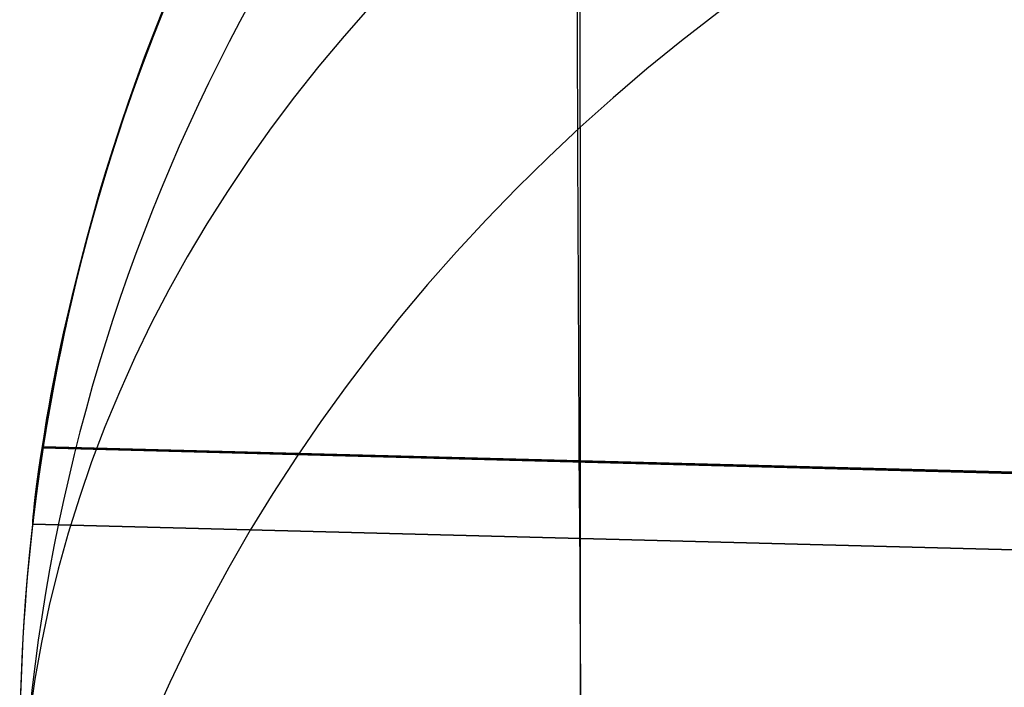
# Model space of a CAD drawing. Extents: x -15 to 7, y 1 to 148.
# Tile 137 of 194: x -7.845 to -7.448, y 145.614 to 145.883. Entities that reach past the tile are written whole.
import ezdxf

# ---------------------------------------------------------------- set-up
doc = ezdxf.new("R2010")
doc.units = 0
doc.layers.add('DEFAULT', color=7, linetype='CONTINUOUS')

msp = doc.modelspace()

# ---------------------------------------------------------------- linework, layer by layer
at = {"layer": 'DEFAULT', "color": 254}
for p, q in [((-7.79135, 145.8764, -32.50198), (-7.78584, 145.89028, -32.51983)), ((-7.78526, 145.89162, -18.9018), (-7.79124, 145.8766, -18.91886)), ((-7.78526, 145.89162, -14.9018), (-7.79124, 145.8766, -14.91886)), ((-7.78526, 145.89162, -10.9018), (-7.79124, 145.8766, -10.91886)), ((-7.79124, 145.8766, -20.82776), (-7.78526, 145.89161, -20.84482)), ((-7.79124, 145.8766, -16.82776), (-7.78526, 145.89161, -16.84482)), ((-7.79124, 145.8766, -12.82776), (-7.78526, 145.89161, -12.84482)), ((-7.78651, 145.88865, -23.22569), (-7.79199, 145.87477, -23.24365)), ((-7.78656, 145.88869, -23.2263), (-7.78963, 145.88098, -23.23613)), ((-7.78905, 145.88246, -32.50936), (-7.78596, 145.89017, -32.51914)), ((-7.79201, 145.87485, -32.49941), (-7.78905, 145.88246, -32.50936)), ((-7.79152, 145.87611, -12.82664), (-7.78834, 145.88426, -12.83602)), ((-7.79152, 145.87611, -16.82664), (-7.78834, 145.88426, -16.83602)), ((-7.79152, 145.87611, -20.82664), (-7.78834, 145.88426, -20.83602)), ((-7.78829, 145.88438, -14.91056), (-7.79147, 145.87624, -14.91994)), ((-7.78829, 145.88438, -18.91056), (-7.79147, 145.87624, -18.91994)), ((-7.78829, 145.88438, -10.91056), (-7.79147, 145.87624, -10.91994)), ((-7.78963, 145.88098, -23.23613), (-7.79257, 145.87337, -23.24614)), ((-7.79199, 145.87477, -23.24365), (-7.79702, 145.86131, -23.26209)), ((-7.79124, 145.8766, -18.91886), (-7.79672, 145.86202, -18.93638)), ((-7.79124, 145.8766, -14.91886), (-7.79672, 145.86202, -14.93638)), ((-7.79124, 145.8766, -10.91886), (-7.79672, 145.86202, -10.93638)), ((-7.79671, 145.86202, -20.81024), (-7.79124, 145.8766, -20.82776)), ((-7.79671, 145.86202, -16.81024), (-7.79124, 145.8766, -16.82776)), ((-7.79671, 145.86202, -12.81024), (-7.79124, 145.8766, -12.82776)), ((-7.79645, 145.86286, -32.48354), (-7.79135, 145.8764, -32.50198)), ((-7.79485, 145.86734, -32.48928), (-7.79201, 145.87485, -32.49941)), ((-7.79458, 145.86805, -12.81707), (-7.79152, 145.87611, -12.82664)), ((-7.79458, 145.86805, -16.81707), (-7.79152, 145.87611, -16.82664)), ((-7.79458, 145.86805, -20.81707), (-7.79152, 145.87611, -20.82664)), ((-7.79147, 145.87624, -14.91994), (-7.79453, 145.86818, -14.9295)), ((-7.79147, 145.87624, -18.91994), (-7.79453, 145.86818, -18.9295)), ((-7.79147, 145.87624, -10.91994), (-7.79453, 145.86818, -10.9295)), ((-7.79257, 145.87337, -23.24614), (-7.79539, 145.86586, -23.25633)), ((-7.79756, 145.85994, -32.47898), (-7.79485, 145.86734, -32.48928)), ((-7.7975, 145.86008, -12.80732), (-7.79458, 145.86805, -12.81707)), ((-7.7975, 145.86008, -16.80732), (-7.79458, 145.86805, -16.81707)), ((-7.7975, 145.86008, -20.80732), (-7.79458, 145.86805, -20.81707)), ((-7.79453, 145.86818, -14.9295), (-7.79745, 145.86021, -14.93924)), ((-7.79453, 145.86818, -18.9295), (-7.79745, 145.86021, -18.93924)), ((-7.79453, 145.86818, -10.9295), (-7.79745, 145.86021, -10.93924)), ((-7.80108, 145.84984, -32.46473), (-7.79645, 145.86286, -32.48354)), ((-7.79539, 145.86586, -23.25633), (-7.79809, 145.85846, -23.26669)), ((-7.80176, 145.84778, -20.79212), (-7.79671, 145.86202, -20.81024)), ((-7.80176, 145.84778, -16.79212), (-7.79671, 145.86202, -16.81024)), ((-7.80176, 145.84778, -12.79212), (-7.79671, 145.86202, -12.81024)), ((-7.79672, 145.86202, -18.93638), (-7.80174, 145.84784, -18.9544)), ((-7.79672, 145.86202, -14.93638), (-7.80174, 145.84784, -14.9544)), ((-7.79672, 145.86202, -10.93638), (-7.80174, 145.84784, -10.9544)), ((-7.79702, 145.86131, -23.26209), (-7.80161, 145.84839, -23.28085)), ((-7.79809, 145.85846, -23.26669), (-7.80066, 145.85117, -23.27723)), ((-7.80029, 145.85221, -12.7974), (-7.7975, 145.86008, -12.80732)), ((-7.80029, 145.85221, -16.7974), (-7.7975, 145.86008, -16.80732)), ((-7.80029, 145.85221, -20.7974), (-7.7975, 145.86008, -20.80732)), ((-7.79745, 145.86021, -14.93924), (-7.80025, 145.85234, -14.94917)), ((-7.79745, 145.86021, -18.93924), (-7.80025, 145.85234, -18.94917)), ((-7.79745, 145.86021, -10.93924), (-7.80025, 145.85234, -10.94917)), ((-7.80015, 145.85265, -32.46851), (-7.79756, 145.85994, -32.47898)), ((-7.80066, 145.85117, -23.27723), (-7.80312, 145.84401, -23.28795)), ((-7.80296, 145.84444, -12.78729), (-7.80029, 145.85221, -12.7974)), ((-7.80296, 145.84444, -16.78729), (-7.80029, 145.85221, -16.7974)), ((-7.80296, 145.84444, -20.78729), (-7.80029, 145.85221, -20.7974)), ((-7.80025, 145.85234, -14.94917), (-7.80292, 145.84457, -14.95928)), ((-7.80025, 145.85234, -18.94917), (-7.80292, 145.84457, -18.95928)), ((-7.80025, 145.85234, -10.94917), (-7.80292, 145.84457, -10.95928)), ((-7.80262, 145.84549, -32.45787), (-7.80015, 145.85265, -32.46851)), ((-7.80634, 145.83405, -20.7736), (-7.80176, 145.84778, -20.79212)), ((-7.80634, 145.83405, -16.7736), (-7.80176, 145.84778, -16.79212)), ((-7.80634, 145.83405, -12.7736), (-7.80176, 145.84778, -12.79212)), ((-7.80174, 145.84784, -18.9544), (-7.80631, 145.8342, -18.97276)), ((-7.80174, 145.84784, -14.9544), (-7.80631, 145.8342, -14.97276)), ((-7.80174, 145.84784, -10.9544), (-7.80631, 145.8342, -10.97276)), ((-7.80161, 145.84839, -23.28085), (-7.80577, 145.836, -23.29994)), ((-7.8053, 145.83735, -32.44556), (-7.80108, 145.84984, -32.46473)), ((-7.80551, 145.83679, -12.77701), (-7.80296, 145.84444, -12.78729)), ((-7.80551, 145.83679, -16.77701), (-7.80296, 145.84444, -16.78729)), ((-7.80551, 145.83679, -20.77701), (-7.80296, 145.84444, -20.78729)), ((-7.80292, 145.84457, -14.95928), (-7.80547, 145.8369, -14.96956)), ((-7.80292, 145.84457, -18.95928), (-7.80547, 145.8369, -18.96956)), ((-7.80292, 145.84457, -10.95928), (-7.80547, 145.8369, -10.96956)), ((-7.80312, 145.84401, -23.28795), (-7.80546, 145.83697, -23.29884)), ((-7.80497, 145.83846, -32.44705), (-7.80262, 145.84549, -32.45787)), ((-7.80577, 145.836, -23.29994), (-7.80954, 145.82414, -23.31939)), ((-7.80911, 145.8254, -32.42606), (-7.8053, 145.83735, -32.44556)), ((-7.80793, 145.82925, -12.76656), (-7.80551, 145.83679, -12.77701)), ((-7.80793, 145.82925, -16.76656), (-7.80551, 145.83679, -16.77701)), ((-7.80793, 145.82925, -20.76656), (-7.80551, 145.83679, -20.77701)), ((-7.80547, 145.8369, -14.96956), (-7.8079, 145.82935, -14.98003)), ((-7.80547, 145.8369, -18.96956), (-7.8079, 145.82935, -18.98003)), ((-7.80547, 145.8369, -10.96956), (-7.8079, 145.82935, -10.98003)), ((-7.80546, 145.83697, -23.29884), (-7.80768, 145.83006, -23.3099)), ((-7.80721, 145.83156, -32.43607), (-7.80497, 145.83846, -32.44705)), ((-7.81048, 145.82084, -20.75471), (-7.80634, 145.83405, -20.7736)), ((-7.81048, 145.82084, -16.75471), (-7.80634, 145.83405, -16.7736)), ((-7.81048, 145.82084, -12.75471), (-7.80634, 145.83405, -12.7736)), ((-7.80631, 145.8342, -18.97276), (-7.81045, 145.82109, -18.99148)), ((-7.80631, 145.8342, -14.97276), (-7.81045, 145.82109, -14.99148)), ((-7.80631, 145.8342, -10.97276), (-7.81045, 145.82109, -10.99148)), ((-7.80933, 145.8248, -32.42492), (-7.80721, 145.83156, -32.43607)), ((-7.81023, 145.82184, -12.75593), (-7.80793, 145.82925, -12.76656)), ((-7.81023, 145.82184, -16.75593), (-7.80793, 145.82925, -16.76656)), ((-7.81023, 145.82184, -20.75593), (-7.80793, 145.82925, -20.76656)), ((-7.8079, 145.82935, -14.98003), (-7.81021, 145.82192, -14.99068)), ((-7.8079, 145.82935, -18.98003), (-7.81021, 145.82192, -18.99068)), ((-7.8079, 145.82935, -10.98003), (-7.81021, 145.82192, -10.99068)), ((-7.80768, 145.83006, -23.3099), (-7.8098, 145.82329, -23.32113)), ((-7.80954, 145.82414, -23.31939), (-7.81295, 145.81282, -23.3392)), ((-7.81256, 145.814, -32.40626), (-7.80911, 145.8254, -32.42606)), ((-7.8098, 145.82329, -23.32113), (-7.8118, 145.81667, -23.33254)), ((-7.81134, 145.81819, -32.41361), (-7.80933, 145.8248, -32.42492)), ((-7.81423, 145.80818, -20.73546), (-7.81048, 145.82084, -20.75471)), ((-7.81423, 145.80818, -16.73546), (-7.81048, 145.82084, -16.75471)), ((-7.81423, 145.80818, -12.73546), (-7.81048, 145.82084, -12.75471)), ((-7.81045, 145.82109, -18.99148), (-7.81418, 145.8085, -19.01057)), ((-7.81045, 145.82109, -14.99148), (-7.81418, 145.8085, -15.01057)), ((-7.81045, 145.82109, -10.99148), (-7.81418, 145.8085, -11.01057)), ((-7.81242, 145.81456, -12.74513), (-7.81023, 145.82184, -12.75593)), ((-7.81242, 145.81456, -16.74513), (-7.81023, 145.82184, -16.75593)), ((-7.81242, 145.81456, -20.74513), (-7.81023, 145.82184, -20.75593)), ((-7.81021, 145.82192, -14.99068), (-7.8124, 145.81462, -15.0015)), ((-7.81021, 145.82192, -18.99068), (-7.8124, 145.81462, -19.0015)), ((-7.81021, 145.82192, -10.99068), (-7.8124, 145.81462, -11.0015)), ((-7.8118, 145.81667, -23.33254), (-7.8137, 145.81017, -23.34418)), ((-7.81326, 145.81169, -32.40205), (-7.81134, 145.81819, -32.41361)), ((-7.81295, 145.81282, -23.3392), (-7.81602, 145.80202, -23.35939)), ((-7.81566, 145.80318, -32.38618), (-7.81256, 145.814, -32.40626)), ((-7.81507, 145.80536, -32.39033), (-7.81326, 145.81169, -32.40205)), ((-7.81449, 145.80742, -12.73415), (-7.81242, 145.81456, -12.74513)), ((-7.81449, 145.80742, -16.73415), (-7.81242, 145.81456, -16.74513)), ((-7.81449, 145.80742, -20.73415), (-7.81242, 145.81456, -20.74513)), ((-7.8124, 145.81462, -15.0015), (-7.81448, 145.80746, -15.0125)), ((-7.8124, 145.81462, -19.0015), (-7.81448, 145.80746, -19.0125)), ((-7.8124, 145.81462, -11.0015), (-7.81448, 145.80746, -11.0125)), ((-7.81759, 145.79607, -20.71588), (-7.81423, 145.80818, -20.73546)), ((-7.81759, 145.79607, -16.71588), (-7.81423, 145.80818, -16.73546)), ((-7.81759, 145.79607, -12.71588), (-7.81423, 145.80818, -12.73546)), ((-7.81418, 145.8085, -19.01057), (-7.81754, 145.79643, -19.03005)), ((-7.81418, 145.8085, -15.01057), (-7.81754, 145.79643, -15.03005)), ((-7.81418, 145.8085, -11.01057), (-7.81754, 145.79643, -11.03005)), ((-7.81448, 145.80746, -15.0125), (-7.81644, 145.80043, -15.02368)), ((-7.81448, 145.80746, -19.0125), (-7.81644, 145.80043, -19.02368)), ((-7.81448, 145.80746, -11.0125), (-7.81644, 145.80043, -11.02368)), ((-7.81644, 145.80043, -12.723), (-7.81449, 145.80742, -12.73415)), ((-7.81644, 145.80043, -16.723), (-7.81449, 145.80742, -16.73415)), ((-7.81644, 145.80043, -20.723), (-7.81449, 145.80742, -20.73415)), ((-7.8137, 145.81017, -23.34418), (-7.8155, 145.80384, -23.35598)), ((-7.81846, 145.79293, -32.36585), (-7.81566, 145.80318, -32.38618)), ((-7.8155, 145.80384, -23.35598), (-7.81719, 145.79769, -23.36793)), ((-7.81678, 145.7992, -32.37845), (-7.81507, 145.80536, -32.39033)), ((-7.81602, 145.80202, -23.35939), (-7.81878, 145.79174, -23.37997)), ((-7.81839, 145.79322, -32.36643), (-7.81678, 145.7992, -32.37845)), ((-7.81644, 145.80043, -15.02368), (-7.81831, 145.79352, -15.0351)), ((-7.81644, 145.80043, -19.02368), (-7.81831, 145.79352, -19.0351)), ((-7.81644, 145.80043, -11.02368), (-7.81831, 145.79352, -11.0351)), ((-7.8183, 145.79354, -12.7116), (-7.81644, 145.80043, -12.723)), ((-7.8183, 145.79354, -16.7116), (-7.81644, 145.80043, -16.723)), ((-7.8183, 145.79354, -20.7116), (-7.81644, 145.80043, -20.723)), ((-7.82061, 145.78452, -20.69601), (-7.81759, 145.79607, -20.71588)), ((-7.82061, 145.78452, -16.69601), (-7.81759, 145.79607, -16.71588)), ((-7.82061, 145.78452, -12.69601), (-7.81759, 145.79607, -12.71588)), ((-7.81754, 145.79643, -19.03005), (-7.82056, 145.78487, -19.04994)), ((-7.81754, 145.79643, -15.03005), (-7.82056, 145.78487, -15.04994)), ((-7.81754, 145.79643, -11.03005), (-7.82056, 145.78487, -11.04994)), ((-7.81719, 145.79769, -23.36793), (-7.81879, 145.79173, -23.38002)), ((-7.81878, 145.79174, -23.37997), (-7.82126, 145.78198, -23.40096)), ((-7.82097, 145.78328, -32.34529), (-7.81846, 145.79293, -32.36585)), ((-7.81879, 145.79173, -23.38002), (-7.82029, 145.78594, -23.39226)), ((-7.81831, 145.79352, -15.0351), (-7.82007, 145.78677, -15.04668)), ((-7.81831, 145.79352, -19.0351), (-7.82007, 145.78677, -19.04668)), ((-7.81831, 145.79352, -11.0351), (-7.82007, 145.78677, -11.04668)), ((-7.82006, 145.78681, -12.70004), (-7.8183, 145.79354, -12.7116)), ((-7.82006, 145.78681, -16.70004), (-7.8183, 145.79354, -16.7116)), ((-7.82006, 145.78681, -20.70004), (-7.8183, 145.79354, -20.7116)), ((-7.81991, 145.78742, -32.35426), (-7.81839, 145.79322, -32.36643)), ((-7.82133, 145.7818, -32.34195), (-7.81991, 145.78742, -32.35426)), ((-7.82332, 145.77356, -20.67586), (-7.82061, 145.78452, -20.69601)), ((-7.82332, 145.77356, -16.67586), (-7.82061, 145.78452, -16.69601)), ((-7.82332, 145.77356, -12.67586), (-7.82061, 145.78452, -12.69601)), ((-7.82056, 145.78487, -19.04994), (-7.82326, 145.77382, -19.07024)), ((-7.82056, 145.78487, -15.04994), (-7.82326, 145.77382, -15.07024)), ((-7.82056, 145.78487, -11.04994), (-7.82326, 145.77382, -11.07024)), ((-7.82326, 145.77411, -32.32422), (-7.82097, 145.78328, -32.34529)), ((-7.82007, 145.78677, -15.04668), (-7.82172, 145.7802, -15.05841)), ((-7.82007, 145.78677, -19.04668), (-7.82172, 145.7802, -19.05841)), ((-7.82007, 145.78677, -11.04668), (-7.82172, 145.7802, -11.05841)), ((-7.82171, 145.78025, -12.68831), (-7.82006, 145.78681, -12.70004)), ((-7.82171, 145.78025, -16.68831), (-7.82006, 145.78681, -16.70004)), ((-7.82171, 145.78025, -20.68831), (-7.82006, 145.78681, -20.70004)), ((-7.82029, 145.78594, -23.39226), (-7.82169, 145.78035, -23.40463)), ((-7.82126, 145.78198, -23.40096), (-7.8234, 145.77316, -23.4214)), ((-7.82172, 145.7802, -15.05841), (-7.82327, 145.7738, -15.07031)), ((-7.82172, 145.7802, -19.05841), (-7.82327, 145.7738, -19.07031)), ((-7.82172, 145.7802, -11.05841), (-7.82327, 145.7738, -11.07031)), ((-7.82326, 145.77387, -12.67643), (-7.82171, 145.78025, -12.68831)), ((-7.82326, 145.77387, -16.67643), (-7.82171, 145.78025, -16.68831)), ((-7.82326, 145.77387, -20.67643), (-7.82171, 145.78025, -20.68831)), ((-7.82169, 145.78035, -23.40463), (-7.82301, 145.77495, -23.41713)), ((-7.82266, 145.77637, -32.32951), (-7.82133, 145.7818, -32.34195)), ((-7.82391, 145.77113, -32.31694), (-7.82266, 145.77637, -32.32951)), ((-7.82574, 145.7632, -20.65546), (-7.82332, 145.77356, -20.67586)), ((-7.82574, 145.7632, -16.65546), (-7.82332, 145.77356, -16.67586)), ((-7.82574, 145.7632, -12.65546), (-7.82332, 145.77356, -12.67586)), ((-7.82326, 145.77382, -19.07024), (-7.82568, 145.76328, -19.09099)), ((-7.82326, 145.77382, -15.07024), (-7.82568, 145.76328, -15.09099)), ((-7.82326, 145.77382, -11.07024), (-7.82568, 145.76328, -11.09099)), ((-7.8234, 145.77316, -23.4214), (-7.82533, 145.76478, -23.44237)), ((-7.82531, 145.76554, -32.3029), (-7.82326, 145.77411, -32.32422)), ((-7.82508, 145.76608, -32.30425), (-7.82391, 145.77113, -32.31694)), ((-7.82327, 145.7738, -15.07031), (-7.82473, 145.76758, -15.08234)), ((-7.82327, 145.7738, -19.07031), (-7.82473, 145.76758, -19.08234)), ((-7.82327, 145.7738, -11.07031), (-7.82473, 145.76758, -11.08234)), ((-7.82471, 145.76766, -12.66439), (-7.82326, 145.77387, -12.67643)), ((-7.82471, 145.76766, -16.66439), (-7.82326, 145.77387, -16.67643)), ((-7.82471, 145.76766, -20.66439), (-7.82326, 145.77387, -20.67643)), ((-7.82301, 145.77495, -23.41713), (-7.82424, 145.76974, -23.42975)), ((-7.82473, 145.76758, -15.08234), (-7.82609, 145.76155, -15.09453)), ((-7.82473, 145.76758, -19.08234), (-7.82609, 145.76155, -19.09453)), ((-7.82473, 145.76758, -11.08234), (-7.82609, 145.76155, -11.09453)), ((-7.82607, 145.76163, -12.65221), (-7.82471, 145.76766, -12.66439)), ((-7.82607, 145.76163, -16.65221), (-7.82471, 145.76766, -16.66439)), ((-7.82607, 145.76163, -20.65221), (-7.82471, 145.76766, -20.66439)), ((-7.82424, 145.76974, -23.42975), (-7.82539, 145.76473, -23.4425)), ((-7.82793, 145.7533, -20.63454), (-7.82574, 145.7632, -20.65546)), ((-7.82793, 145.7533, -16.63454), (-7.82574, 145.7632, -16.65546)), ((-7.82793, 145.7533, -12.63454), (-7.82574, 145.7632, -12.65546)), ((-7.82568, 145.76328, -19.09099), (-7.82775, 145.75373, -19.11116)), ((-7.82568, 145.76328, -15.09099), (-7.82775, 145.75373, -15.11116)), ((-7.82568, 145.76328, -11.09099), (-7.82775, 145.75373, -11.11116)), ((-7.82714, 145.75757, -32.28136), (-7.82531, 145.76554, -32.3029)), ((-7.82533, 145.76478, -23.44237), (-7.82706, 145.75689, -23.46384)), ((-7.82539, 145.76473, -23.4425), (-7.82645, 145.75993, -23.45536)), ((-7.82616, 145.76124, -32.29144), (-7.82508, 145.76608, -32.30425)), ((-7.82645, 145.75993, -23.45536), (-7.82745, 145.75532, -23.46833)), ((-7.82609, 145.76155, -15.09453), (-7.82736, 145.7557, -15.10685)), ((-7.82609, 145.76155, -19.09453), (-7.82736, 145.7557, -19.10685)), ((-7.82609, 145.76155, -11.09453), (-7.82736, 145.7557, -11.10685)), ((-7.82735, 145.75578, -12.63989), (-7.82607, 145.76163, -12.65221)), ((-7.82735, 145.75578, -16.63989), (-7.82607, 145.76163, -16.65221)), ((-7.82735, 145.75578, -20.63989), (-7.82607, 145.76163, -20.65221)), ((-7.82717, 145.75659, -32.27852), (-7.82616, 145.76124, -32.29144)), ((-7.82875, 145.75021, -32.2596), (-7.82714, 145.75757, -32.28136)), ((-7.82706, 145.75689, -23.46384), (-7.82861, 145.74953, -23.48573)), ((-7.82736, 145.7557, -15.10685), (-7.82855, 145.75005, -15.11931)), ((-7.82736, 145.7557, -19.10685), (-7.82855, 145.75005, -19.11931)), ((-7.82736, 145.7557, -11.10685), (-7.82855, 145.75005, -11.11931)), ((-7.82853, 145.75012, -12.62742), (-7.82735, 145.75578, -12.63989)), ((-7.82853, 145.75012, -16.62742), (-7.82735, 145.75578, -16.63989)), ((-7.82853, 145.75012, -20.62742), (-7.82735, 145.75578, -20.63989)), ((-7.82745, 145.75532, -23.46833), (-7.82836, 145.75093, -23.48141)), ((-7.82811, 145.75216, -32.26549), (-7.82717, 145.75659, -32.27852)), ((-7.82988, 145.74401, -20.61334), (-7.82793, 145.7533, -20.63454)), ((-7.82988, 145.74401, -16.61334), (-7.82793, 145.7533, -16.63454)), ((-7.82988, 145.74401, -12.61334), (-7.82793, 145.7533, -12.63454)), ((-7.82775, 145.75373, -19.11116), (-7.82961, 145.74459, -19.1319)), ((-7.82775, 145.75373, -15.11116), (-7.82961, 145.74459, -15.1319)), ((-7.82775, 145.75373, -11.11116), (-7.82961, 145.74459, -11.1319)), ((-7.82898, 145.74793, -32.25236), (-7.82811, 145.75216, -32.26549)), ((-7.83016, 145.74347, -32.23764), (-7.82875, 145.75021, -32.2596)), ((-7.82861, 145.74953, -23.48573), (-7.82998, 145.74275, -23.508)), ((-7.82978, 145.74392, -32.23913), (-7.82898, 145.74793, -32.25236)), ((-7.82855, 145.75005, -15.11931), (-7.82966, 145.74459, -15.1319)), ((-7.82855, 145.75005, -19.11931), (-7.82966, 145.74459, -19.1319)), ((-7.82855, 145.75005, -11.11931), (-7.82966, 145.74459, -11.1319)), ((-7.82964, 145.74466, -12.61483), (-7.82853, 145.75012, -12.62742)), ((-7.82964, 145.74466, -16.61483), (-7.82853, 145.75012, -16.62742)), ((-7.82964, 145.74466, -20.61483), (-7.82853, 145.75012, -20.62742)), ((-7.82836, 145.75093, -23.48141), (-7.82922, 145.74676, -23.49458)), ((-7.83161, 145.73532, -20.59189), (-7.82988, 145.74401, -20.61334)), ((-7.83161, 145.73532, -16.59189), (-7.82988, 145.74401, -16.61334)), ((-7.83161, 145.73532, -12.59189), (-7.82988, 145.74401, -12.61334)), ((-7.83137, 145.73735, -32.21551), (-7.83016, 145.74347, -32.23764)), ((-7.82961, 145.74459, -19.1319), (-7.83127, 145.73592, -19.15317)), ((-7.82961, 145.74459, -15.1319), (-7.83127, 145.73592, -15.15317)), ((-7.82961, 145.74459, -11.1319), (-7.83127, 145.73592, -11.15317)), ((-7.82966, 145.74459, -15.1319), (-7.83068, 145.73932, -15.14461)), ((-7.82966, 145.74459, -19.1319), (-7.83068, 145.73932, -19.14461)), ((-7.82966, 145.74459, -11.1319), (-7.83068, 145.73932, -11.14461)), ((-7.83067, 145.73939, -12.60211), (-7.82964, 145.74466, -12.61483)), ((-7.83067, 145.73939, -16.60211), (-7.82964, 145.74466, -16.61483)), ((-7.83067, 145.73939, -20.60211), (-7.82964, 145.74466, -20.61483)), ((-7.83052, 145.74013, -32.22581), (-7.82978, 145.74392, -32.23913)), ((-7.82922, 145.74676, -23.49458), (-7.83, 145.74279, -23.50785)), ((-7.83162, 145.73433, -12.58926), (-7.83067, 145.73939, -12.60211)), ((-7.83162, 145.73433, -16.58926), (-7.83067, 145.73939, -16.60211)), ((-7.83162, 145.73433, -20.58926), (-7.83067, 145.73939, -20.60211)), ((-7.8312, 145.73656, -32.2124), (-7.83052, 145.74013, -32.22581)), ((-7.82998, 145.74275, -23.508), (-7.83117, 145.73658, -23.53057)), ((-7.83, 145.74279, -23.50785), (-7.83072, 145.73905, -23.52121)), ((-7.83127, 145.73592, -19.15317), (-7.83276, 145.72778, -19.17489)), ((-7.83127, 145.73592, -15.15317), (-7.83276, 145.72778, -15.17489)), ((-7.83127, 145.73592, -11.15317), (-7.83276, 145.72778, -11.17489)), ((-7.83241, 145.73185, -32.1932), (-7.83137, 145.73735, -32.21551)), ((-7.83117, 145.73658, -23.53057), (-7.83221, 145.73104, -23.55338)), ((-7.83139, 145.73553, -23.53466), (-7.832, 145.73223, -23.54822)), ((-7.83182, 145.7332, -32.19888), (-7.8312, 145.73656, -32.2124)), ((-7.83068, 145.73932, -15.14461), (-7.83164, 145.73426, -15.15744)), ((-7.83068, 145.73932, -19.14461), (-7.83164, 145.73426, -19.15744)), ((-7.83068, 145.73932, -11.14461), (-7.83164, 145.73426, -11.15744)), ((-7.83072, 145.73905, -23.52121), (-7.83139, 145.73553, -23.53466)), ((-7.83328, 145.72699, -32.17075), (-7.83241, 145.73185, -32.1932)), ((-7.83314, 145.72724, -20.57021), (-7.83161, 145.73532, -20.59189)), ((-7.83314, 145.72724, -16.57021), (-7.83161, 145.73532, -16.59189)), ((-7.83314, 145.72724, -12.57021), (-7.83161, 145.73532, -12.59189)), ((-7.832, 145.73223, -23.54822), (-7.83256, 145.72916, -23.56187)), ((-7.83164, 145.73426, -15.15744), (-7.83252, 145.72941, -15.17039)), ((-7.83164, 145.73426, -19.15744), (-7.83252, 145.72941, -19.17039)), ((-7.83164, 145.73426, -11.15744), (-7.83252, 145.72941, -11.17039)), ((-7.83251, 145.72946, -12.5763), (-7.83162, 145.73433, -12.58926)), ((-7.83251, 145.72946, -16.5763), (-7.83162, 145.73433, -16.58926)), ((-7.83251, 145.72946, -20.5763), (-7.83162, 145.73433, -20.58926)), ((-7.8324, 145.73008, -32.18528), (-7.83182, 145.7332, -32.19888)), ((-7.83276, 145.72778, -19.17489), (-7.83407, 145.7202, -19.19702)), ((-7.83276, 145.72778, -15.17489), (-7.83407, 145.7202, -15.19702)), ((-7.83276, 145.72778, -11.17489), (-7.83407, 145.7202, -11.19702)), ((-7.83252, 145.72941, -15.17039), (-7.83333, 145.72476, -15.18346)), ((-7.83252, 145.72941, -19.17039), (-7.83333, 145.72476, -19.18346)), ((-7.83252, 145.72941, -11.17039), (-7.83333, 145.72476, -11.18346)), ((-7.83332, 145.72481, -12.56322), (-7.83251, 145.72946, -12.5763)), ((-7.83332, 145.72481, -16.56322), (-7.83251, 145.72946, -16.5763)), ((-7.83332, 145.72481, -20.56322), (-7.83251, 145.72946, -20.5763)), ((-7.83221, 145.73104, -23.55338), (-7.83309, 145.72616, -23.57637)), ((-7.83256, 145.72916, -23.56187), (-7.83307, 145.72631, -23.5756)), ((-7.83292, 145.72718, -32.1716), (-7.8324, 145.73008, -32.18528)), ((-7.83446, 145.71979, -20.54831), (-7.83314, 145.72724, -20.57021)), ((-7.83446, 145.71979, -16.54831), (-7.83314, 145.72724, -16.57021)), ((-7.83446, 145.71979, -12.54831), (-7.83314, 145.72724, -12.57021)), ((-7.83333, 145.72476, -15.18346), (-7.83408, 145.72033, -15.19662)), ((-7.83333, 145.72476, -19.18346), (-7.83408, 145.72033, -19.19662)), ((-7.83333, 145.72476, -11.18346), (-7.83408, 145.72033, -11.19662)), ((-7.83407, 145.72037, -12.55003), (-7.83332, 145.72481, -12.56322)), ((-7.83407, 145.72037, -16.55003), (-7.83332, 145.72481, -16.56322)), ((-7.83407, 145.72037, -20.55003), (-7.83332, 145.72481, -20.56322)), ((-7.83399, 145.72276, -32.14817), (-7.83328, 145.72699, -32.17075)), ((-7.83353, 145.7237, -23.5894), (-7.83394, 145.72132, -23.60328)), ((-7.83309, 145.72616, -23.57637), (-7.83383, 145.72191, -23.59971)), ((-7.83381, 145.72207, -32.144), (-7.83339, 145.72451, -32.15784)), ((-7.83307, 145.72631, -23.5756), (-7.83353, 145.7237, -23.5894)), ((-7.83339, 145.72451, -32.15784), (-7.83292, 145.72718, -32.1716)), ((-7.8356, 145.71295, -20.5262), (-7.83446, 145.71979, -20.54831)), ((-7.8356, 145.71295, -16.5262), (-7.83446, 145.71979, -16.54831)), ((-7.8356, 145.71295, -12.5262), (-7.83446, 145.71979, -12.54831)), ((-7.83407, 145.7202, -19.19702), (-7.83521, 145.71323, -19.21948)), ((-7.83407, 145.7202, -15.19702), (-7.83521, 145.71323, -15.21948)), ((-7.83407, 145.7202, -11.19702), (-7.83521, 145.71323, -11.21948)), ((-7.83477, 145.71615, -12.53675), (-7.83407, 145.72037, -12.55003)), ((-7.83477, 145.71615, -16.53675), (-7.83407, 145.72037, -16.55003)), ((-7.83477, 145.71615, -20.53675), (-7.83407, 145.72037, -20.55003)), ((-7.83408, 145.72033, -15.19662), (-7.83477, 145.71611, -15.20989)), ((-7.83408, 145.72033, -19.19662), (-7.83477, 145.71611, -19.20989)), ((-7.83408, 145.72033, -11.19662), (-7.83477, 145.71611, -11.20989)), ((-7.83455, 145.71918, -32.12547), (-7.83399, 145.72276, -32.14817)), ((-7.83451, 145.7179, -32.11612), (-7.83419, 145.71987, -32.13009)), ((-7.83383, 145.72191, -23.59971), (-7.83443, 145.71836, -23.62307)), ((-7.83394, 145.72132, -23.60328), (-7.8343, 145.71918, -23.61724)), ((-7.83419, 145.71987, -32.13009), (-7.83381, 145.72207, -32.144)), ((-7.83477, 145.71611, -15.20989), (-7.83541, 145.71211, -15.22326)), ((-7.83477, 145.71611, -19.20989), (-7.83541, 145.71211, -19.22326)), ((-7.83477, 145.71611, -11.20989), (-7.83541, 145.71211, -11.22326)), ((-7.8354, 145.71214, -12.52336), (-7.83477, 145.71615, -12.53675)), ((-7.8354, 145.71214, -16.52336), (-7.83477, 145.71615, -16.53675)), ((-7.8354, 145.71214, -20.52336), (-7.83477, 145.71615, -20.53675)), ((-7.83529, 145.71394, -32.0798), (-7.83499, 145.71624, -32.10268)), ((-7.83489, 145.71561, -23.64534), (-7.83511, 145.71419, -23.65948)), ((-7.83503, 145.71469, -32.08797), (-7.8348, 145.71618, -32.10208)), ((-7.83499, 145.71624, -32.10268), (-7.83455, 145.71918, -32.12547)), ((-7.83443, 145.71836, -23.62307), (-7.8349, 145.7155, -23.64641)), ((-7.83462, 145.71727, -23.63126), (-7.83489, 145.71561, -23.64534)), ((-7.8348, 145.71618, -32.10208), (-7.83451, 145.7179, -32.11612)), ((-7.8343, 145.71918, -23.61724), (-7.83462, 145.71727, -23.63126)), ((-7.83656, 145.70675, -20.50391), (-7.8356, 145.71295, -20.5262)), ((-7.83656, 145.70675, -16.50391), (-7.8356, 145.71295, -16.5262)), ((-7.83656, 145.70675, -12.50391), (-7.8356, 145.71295, -12.5262)), ((-7.83521, 145.71323, -19.21948), (-7.8362, 145.70688, -19.24221)), ((-7.83521, 145.71323, -15.21948), (-7.8362, 145.70688, -15.24221)), ((-7.83521, 145.71323, -11.21948), (-7.8362, 145.70688, -11.24221)), ((-7.83541, 145.71211, -15.22326), (-7.83599, 145.70833, -15.23675)), ((-7.83541, 145.71211, -19.22326), (-7.83599, 145.70833, -19.23675)), ((-7.83541, 145.71211, -11.22326), (-7.83599, 145.70833, -11.23675)), ((-7.83598, 145.70836, -12.50986), (-7.8354, 145.71214, -12.52336)), ((-7.83598, 145.70836, -16.50986), (-7.8354, 145.71214, -16.52336)), ((-7.83598, 145.70836, -20.50986), (-7.8354, 145.71214, -20.52336)), ((-7.83559, 145.71129, -32.03388), (-7.83549, 145.71229, -32.05686)), ((-7.83547, 145.71184, -23.69266), (-7.83559, 145.71102, -23.71544)), ((-7.83556, 145.71121, -32.03102), (-7.83549, 145.71171, -32.04534)), ((-7.83544, 145.71209, -23.68795), (-7.83554, 145.71141, -23.70225)), ((-7.83549, 145.71229, -32.05686), (-7.83529, 145.71394, -32.0798)), ((-7.83549, 145.71171, -32.04534), (-7.83538, 145.71245, -32.0596)), ((-7.83524, 145.71333, -23.66963), (-7.83547, 145.71184, -23.69266)), ((-7.8353, 145.71302, -23.67369), (-7.83544, 145.71209, -23.68795)), ((-7.83538, 145.71245, -32.0596), (-7.83523, 145.71345, -32.07381)), ((-7.83511, 145.71419, -23.65948), (-7.8353, 145.71302, -23.67369)), ((-7.8349, 145.7155, -23.64641), (-7.83524, 145.71333, -23.66963)), ((-7.83523, 145.71345, -32.07381), (-7.83503, 145.71469, -32.08797)), ((-7.83652, 145.7048, -12.49627), (-7.83598, 145.70836, -12.50986)), ((-7.83652, 145.7048, -16.49627), (-7.83598, 145.70836, -16.50986)), ((-7.83652, 145.7048, -20.49627), (-7.83598, 145.70836, -20.50986)), ((-7.83599, 145.70833, -15.23675), (-7.83652, 145.70477, -15.25034)), ((-7.83599, 145.70833, -19.23675), (-7.83652, 145.70477, -19.25034)), ((-7.83599, 145.70833, -11.23675), (-7.83652, 145.70477, -11.25034)), ((-7.83561, 145.71094, -32.01087), (-7.83559, 145.71129, -32.03388)), ((-7.83554, 145.71125, -31.98784), (-7.83561, 145.71094, -32.01087)), ((-7.83561, 145.71083, -23.73788), (-7.83554, 145.71125, -23.75993)), ((-7.83559, 145.71102, -23.71544), (-7.83561, 145.71083, -23.73788)), ((-7.83559, 145.71099, -23.71661), (-7.83561, 145.71082, -23.73101)), ((-7.83561, 145.71082, -23.73101), (-7.8356, 145.7109, -23.74545)), ((-7.83561, 145.71081, -23.73344), (-5.34499, 145.64559, -23.73344)), ((-7.8356, 145.7109, -23.74545), (-7.83554, 145.71125, -23.75993)), ((-7.8356, 145.71094, -32.0102), (-5.34499, 145.64572, -32.0102)), ((-7.83554, 145.71141, -23.70225), (-7.83559, 145.71099, -23.71661)), ((-7.83559, 145.71097, -32.01667), (-7.83556, 145.71121, -32.03102)), ((-7.83558, 145.71098, -32.00227), (-7.83559, 145.71097, -32.01667)), ((-7.83554, 145.71125, -31.98784), (-7.83558, 145.71098, -32.00227)), ((-7.83554, 145.71125, -23.75993), (-7.83554, 145.71125, -31.98784)), ((-5.345, 145.64603, -23.76098), (-7.83554, 145.71125, -23.75993)), ((-5.345, 145.64603, -31.98696), (-7.83554, 145.71125, -31.98784)), ((-7.83554, 145.71125, -27.87389), (-5.345, 145.64603, -27.87389)), ((-7.83737, 145.70119, -20.48145), (-7.83656, 145.70675, -20.50391)), ((-7.83737, 145.70119, -16.48145), (-7.83656, 145.70675, -16.50391)), ((-7.83737, 145.70119, -12.48145), (-7.83656, 145.70675, -12.50391)), ((-7.8362, 145.70688, -19.24221), (-7.83704, 145.70119, -19.26514)), ((-7.8362, 145.70688, -15.24221), (-7.83704, 145.70119, -15.26514)), ((-7.8362, 145.70688, -11.24221), (-7.83704, 145.70119, -11.26514)), ((-7.83701, 145.70147, -12.48258), (-7.83652, 145.7048, -12.49627)), ((-7.83701, 145.70147, -16.48258), (-7.83652, 145.7048, -16.49627)), ((-7.83701, 145.70147, -20.48258), (-7.83652, 145.7048, -20.49627)), ((-7.83652, 145.70477, -15.25034), (-7.83701, 145.70145, -15.26402)), ((-7.83652, 145.70477, -19.25034), (-7.83701, 145.70145, -19.26402)), ((-7.83652, 145.70477, -11.25034), (-7.83701, 145.70145, -11.26402)), ((-7.83804, 145.69627, -20.45883), (-7.83737, 145.70119, -20.48145)), ((-7.83804, 145.69627, -16.45883), (-7.83737, 145.70119, -16.48145)), ((-7.83804, 145.69627, -12.45883), (-7.83737, 145.70119, -12.48145)), ((-7.83704, 145.70119, -19.26514), (-7.83776, 145.69613, -19.28845)), ((-7.83704, 145.70119, -15.26514), (-7.83776, 145.69613, -15.28845)), ((-7.83704, 145.70119, -11.26514), (-7.83776, 145.69613, -11.28845)), ((-7.83745, 145.69837, -12.4688), (-7.83701, 145.70147, -12.48258)), ((-7.83745, 145.69837, -16.4688), (-7.83701, 145.70147, -16.48258)), ((-7.83745, 145.69837, -20.4688), (-7.83701, 145.70147, -20.48258)), ((-7.83701, 145.70145, -15.26402), (-7.83745, 145.69835, -15.27779)), ((-7.83701, 145.70145, -19.26402), (-7.83745, 145.69835, -19.27779)), ((-7.83701, 145.70145, -11.26402), (-7.83745, 145.69835, -11.27779)), ((-7.83857, 145.69199, -20.43608), (-7.83804, 145.69627, -20.45883)), ((-7.83857, 145.69199, -16.43608), (-7.83804, 145.69627, -16.45883)), ((-7.83857, 145.69199, -12.43608), (-7.83804, 145.69627, -12.45883)), ((-7.83776, 145.69613, -19.28845), (-7.83835, 145.69177, -19.31181)), ((-7.83776, 145.69613, -15.28845), (-7.83835, 145.69177, -15.31181)), ((-7.83776, 145.69613, -11.28845), (-7.83835, 145.69177, -11.31181)), ((-7.83785, 145.69551, -12.45494), (-7.83745, 145.69837, -12.4688)), ((-7.83785, 145.69551, -16.45494), (-7.83745, 145.69837, -16.4688)), ((-7.83785, 145.69551, -20.45494), (-7.83745, 145.69837, -20.4688)), ((-7.83745, 145.69835, -15.27779), (-7.83785, 145.69548, -15.29165)), ((-7.83745, 145.69835, -19.27779), (-7.83785, 145.69548, -19.29165)), ((-7.83745, 145.69835, -11.27779), (-7.83785, 145.69548, -11.29165)), ((-7.83899, 145.68837, -20.41321), (-7.83857, 145.69199, -20.43608)), ((-7.83899, 145.68837, -16.41321), (-7.83857, 145.69199, -16.43608)), ((-7.83899, 145.68837, -12.41321), (-7.83857, 145.69199, -12.43608)), ((-7.83835, 145.69177, -19.31181), (-7.83882, 145.68811, -19.33516)), ((-7.83835, 145.69177, -15.31181), (-7.83882, 145.68811, -15.33516)), ((-7.83835, 145.69177, -11.31181), (-7.83882, 145.68811, -11.33516)), ((-7.83852, 145.69048, -12.42697), (-7.8382, 145.69287, -12.44099)), ((-7.83852, 145.69048, -16.42697), (-7.8382, 145.69287, -16.44099)), ((-7.83852, 145.69048, -20.42697), (-7.8382, 145.69287, -20.44099)), ((-7.83821, 145.69285, -15.30559), (-7.83852, 145.69046, -15.31961)), ((-7.83821, 145.69285, -19.30559), (-7.83852, 145.69046, -19.31961)), ((-7.83821, 145.69285, -11.30559), (-7.83852, 145.69046, -11.31961)), ((-7.83785, 145.69548, -15.29165), (-7.83821, 145.69285, -15.30559)), ((-7.83785, 145.69548, -19.29165), (-7.83821, 145.69285, -19.30559)), ((-7.83785, 145.69548, -11.29165), (-7.83821, 145.69285, -11.30559)), ((-7.8382, 145.69287, -12.44099), (-7.83785, 145.69551, -12.45494)), ((-7.8382, 145.69287, -16.44099), (-7.83785, 145.69551, -16.45494)), ((-7.8382, 145.69287, -20.44099), (-7.83785, 145.69551, -20.45494)), ((-7.8393, 145.68539, -20.39025), (-7.83899, 145.68837, -20.41321)), ((-7.8393, 145.68539, -16.39025), (-7.83899, 145.68837, -16.41321)), ((-7.8393, 145.68539, -12.39025), (-7.83899, 145.68837, -12.41321)), ((-7.83882, 145.68811, -19.33516), (-7.83918, 145.68516, -19.3584)), ((-7.83882, 145.68811, -15.33516), (-7.83918, 145.68516, -15.3584)), ((-7.83882, 145.68811, -11.33516), (-7.83918, 145.68516, -11.3584)), ((-7.83903, 145.68642, -12.39869), (-7.83879, 145.68833, -12.41286)), ((-7.83903, 145.68642, -16.39869), (-7.83879, 145.68833, -16.41286)), ((-7.83903, 145.68642, -20.39869), (-7.83879, 145.68833, -20.41286)), ((-7.83879, 145.68831, -15.3337), (-7.83903, 145.68641, -15.34788)), ((-7.83879, 145.68831, -19.3337), (-7.83903, 145.68641, -19.34788)), ((-7.83879, 145.68831, -11.3337), (-7.83903, 145.68641, -11.34788)), ((-7.83879, 145.68833, -12.41286), (-7.83852, 145.69048, -12.42697)), ((-7.83879, 145.68833, -16.41286), (-7.83852, 145.69048, -16.42697)), ((-7.83879, 145.68833, -20.41286), (-7.83852, 145.69048, -20.42697)), ((-7.83852, 145.69046, -15.31961), (-7.83879, 145.68831, -15.3337)), ((-7.83852, 145.69046, -19.31961), (-7.83879, 145.68831, -19.3337)), ((-7.83852, 145.69046, -11.31961), (-7.83879, 145.68831, -11.3337)), ((-7.83951, 145.68308, -20.3672), (-7.8393, 145.68539, -20.39025)), ((-7.83951, 145.68308, -16.3672), (-7.8393, 145.68539, -16.39025)), ((-7.83951, 145.68308, -12.3672), (-7.8393, 145.68539, -12.39025)), ((-7.83918, 145.68516, -19.3584), (-7.83945, 145.6829, -19.38147)), ((-7.83918, 145.68516, -15.3584), (-7.83945, 145.6829, -15.38147)), ((-7.83918, 145.68516, -11.3584), (-7.83945, 145.6829, -11.38147)), ((-7.8394, 145.68334, -12.37014), (-7.83923, 145.68475, -12.38445)), ((-7.83923, 145.68475, -15.36212), (-7.8394, 145.68333, -15.37643)), ((-7.8394, 145.68334, -16.37014), (-7.83923, 145.68475, -16.38445)), ((-7.83923, 145.68475, -19.36212), (-7.8394, 145.68333, -19.37643)), ((-7.8394, 145.68334, -20.37014), (-7.83923, 145.68475, -20.38445)), ((-7.83923, 145.68475, -11.36212), (-7.8394, 145.68333, -11.37643)), ((-7.83923, 145.68475, -12.38445), (-7.83903, 145.68642, -12.39869)), ((-7.83923, 145.68475, -16.38445), (-7.83903, 145.68642, -16.39869)), ((-7.83923, 145.68475, -20.38445), (-7.83903, 145.68642, -20.39869)), ((-7.83903, 145.68641, -15.34788), (-7.83923, 145.68475, -15.36212)), ((-7.83903, 145.68641, -19.34788), (-7.83923, 145.68475, -19.36212)), ((-7.83903, 145.68641, -11.34788), (-7.83923, 145.68475, -11.36212)), ((-7.83975, 145.68009, -20.29775), (-7.83973, 145.68042, -20.32093)), ((-7.83975, 145.68009, -16.29775), (-7.83973, 145.68042, -16.32093)), ((-7.83975, 145.68009, -12.29775), (-7.83973, 145.68042, -12.32093)), ((-7.83972, 145.68039, -19.42679), (-7.83975, 145.68009, -19.44888)), ((-7.83972, 145.68039, -15.42679), (-7.83975, 145.68009, -15.44888)), ((-7.83972, 145.68039, -11.42679), (-7.83975, 145.68009, -11.44888)), ((-7.83975, 145.68009, -12.29775), (-7.83974, 145.68022, -12.31233)), ((-7.83974, 145.68022, -15.43428), (-7.83975, 145.68009, -15.44888)), ((-7.83975, 145.68009, -16.29775), (-7.83974, 145.68022, -16.31233)), ((-7.83974, 145.68022, -19.43428), (-7.83975, 145.68009, -19.44888)), ((-7.83975, 145.68009, -20.29775), (-7.83974, 145.68022, -20.31233)), ((-7.83974, 145.68022, -11.43428), (-7.83975, 145.68009, -11.44888)), ((-7.83975, 145.68009, -15.44888), (-7.83975, 145.68009, -16.29775)), ((-7.83975, 145.68009, -19.44888), (-7.83975, 145.68009, -20.29775)), ((-7.83975, 145.68009, -11.44888), (-7.83975, 145.68009, -12.29775)), ((-5.34499, 145.61476, -20.29775), (-7.83975, 145.68009, -20.29775)), ((-7.83975, 145.68009, -19.44888), (-5.34499, 145.61476, -19.44888)), ((-5.34499, 145.61476, -16.29775), (-7.83975, 145.68009, -16.29775)), ((-7.83975, 145.68009, -15.44888), (-5.34499, 145.61476, -15.44888)), ((-5.34499, 145.61476, -12.29775), (-7.83975, 145.68009, -12.29775)), ((-7.83975, 145.68009, -11.44888), (-5.34499, 145.61476, -11.44888)), ((-7.83975, 145.68009, -19.87332), (-5.345, 145.61476, -19.87332)), ((-7.83975, 145.68009, -15.87332), (-5.345, 145.61476, -15.87332)), ((-7.83975, 145.68009, -11.87332), (-5.345, 145.61476, -11.87332)), ((-7.83974, 145.68022, -12.31233), (-7.8397, 145.68061, -12.32687)), ((-7.8397, 145.68061, -15.41973), (-7.83974, 145.68022, -15.43428)), ((-7.83974, 145.68022, -16.31233), (-7.8397, 145.68061, -16.32687)), ((-7.8397, 145.68061, -19.41973), (-7.83974, 145.68022, -19.43428)), ((-7.83974, 145.68022, -20.31233), (-7.8397, 145.68061, -20.32687)), ((-7.8397, 145.68061, -11.41973), (-7.83974, 145.68022, -11.43428)), ((-7.83973, 145.68042, -20.32093), (-7.83965, 145.68142, -20.34409)), ((-7.83973, 145.68042, -16.32093), (-7.83965, 145.68142, -16.34409)), ((-7.83973, 145.68042, -12.32093), (-7.83965, 145.68142, -12.34409)), ((-7.83962, 145.68132, -19.40429), (-7.83972, 145.68039, -19.42679)), ((-7.83962, 145.68132, -15.40429), (-7.83972, 145.68039, -15.42679)), ((-7.83962, 145.68132, -11.40429), (-7.83972, 145.68039, -11.42679)), ((-7.8397, 145.68061, -12.32687), (-7.83963, 145.68127, -12.34135)), ((-7.8397, 145.68061, -16.32687), (-7.83963, 145.68127, -16.34135)), ((-7.8397, 145.68061, -20.32687), (-7.83963, 145.68127, -20.34135)), ((-7.83963, 145.68126, -15.40524), (-7.8397, 145.68061, -15.41973)), ((-7.83963, 145.68126, -19.40524), (-7.8397, 145.68061, -19.41973)), ((-7.83963, 145.68126, -11.40524), (-7.8397, 145.68061, -11.41973)), ((-7.83965, 145.68142, -20.34409), (-7.83951, 145.68308, -20.3672)), ((-7.83965, 145.68142, -16.34409), (-7.83951, 145.68308, -16.3672)), ((-7.83965, 145.68142, -12.34409), (-7.83951, 145.68308, -12.3672)), ((-7.83963, 145.68127, -12.34135), (-7.83953, 145.68218, -12.35577)), ((-7.83963, 145.68127, -16.34135), (-7.83953, 145.68218, -16.35577)), ((-7.83963, 145.68127, -20.34135), (-7.83953, 145.68218, -20.35577)), ((-7.83953, 145.68217, -15.3908), (-7.83963, 145.68126, -15.40524)), ((-7.83953, 145.68217, -19.3908), (-7.83963, 145.68126, -19.40524)), ((-7.83953, 145.68217, -11.3908), (-7.83963, 145.68126, -11.40524)), ((-7.83945, 145.6829, -19.38147), (-7.83962, 145.68132, -19.40429)), ((-7.83945, 145.6829, -15.38147), (-7.83962, 145.68132, -15.40429)), ((-7.83945, 145.6829, -11.38147), (-7.83962, 145.68132, -11.40429)), ((-7.83953, 145.68218, -12.35577), (-7.8394, 145.68334, -12.37014)), ((-7.83953, 145.68218, -16.35577), (-7.8394, 145.68334, -16.37014)), ((-7.83953, 145.68218, -20.35577), (-7.8394, 145.68334, -20.37014)), ((-7.8394, 145.68333, -15.37643), (-7.83953, 145.68217, -15.3908)), ((-7.8394, 145.68333, -19.37643), (-7.83953, 145.68217, -19.3908)), ((-7.8394, 145.68333, -11.37643), (-7.83953, 145.68217, -11.3908))]:
    msp.add_line(p, q, dxfattribs=at)
for centre, start in [((-7.045, 145.58859, -36.13386), 91.5), ((-7.045, 145.58859, -5.73343), 91.5), ((-7.045, 145.58859, -20.93364), 150.24339)]:
    msp.add_arc(centre, 0.8, start, 180, dxfattribs=at)
at = {"layer": 'DEFAULT', "color": 254, "extrusion": (-1.14347e-05, 0.235536, 0.971866)}
msp.add_arc((7.03796, -150.06531, -1.34388), 0.79997, 271.63485, 359.97774, dxfattribs=at)
at = {"layer": 'DEFAULT', "color": 254, "extrusion": (2.96614e-14, -0.644689, 0.764445)}
msp.add_arc((-7.045, 107.64534, -98.1133), 0.8, 91.96181, 180, dxfattribs=at)
at = {"layer": 'DEFAULT', "color": 254, "extrusion": (0.999919, 0.009737, 0.00821)}
msp.add_arc((145.44837, -5.68869, -6.24154), 0.76572, 0.47275, 79.80157, dxfattribs=at)
at = {"layer": 'DEFAULT', "color": 254, "extrusion": (0.999996, 0.002657, -0.001368)}
msp.add_arc((143.39169, -36.13748, -7.18028), 2.77487, 332.80343, 359.87122, dxfattribs=at)
at = {"layer": 'DEFAULT', "color": 254, "extrusion": (-3.46461e-14, 0.457818, 0.889046)}
msp.add_arc((7.045, -146.2217, 33.52154), 0.8, 271.68711, 359.99999, dxfattribs=at)
at = {"layer": 'DEFAULT', "color": 254, "extrusion": (0.999996, 0.002656, -0.001369)}
msp.add_arc((143.39389, -36.1332, -7.18033), 2.77487, 305.63621, 332.704, dxfattribs=at)
at = {"layer": 'DEFAULT', "color": 254, "extrusion": (1.14347e-05, 0.654339, 0.756201)}
msp.add_arc((7.04756, -134.27386, 66.50076), 0.79997, 271.63831, 359.9812, dxfattribs=at)

doc.saveas('drawing.dxf')
